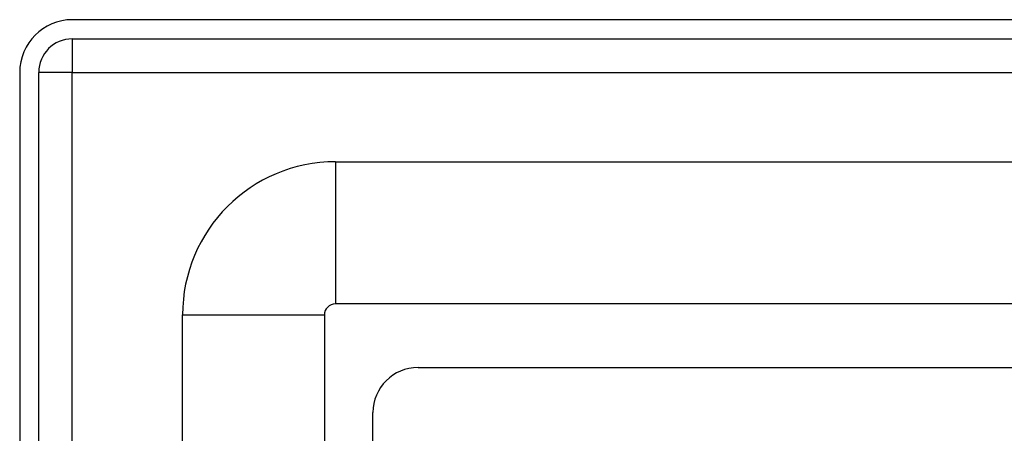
# Model space of a CAD drawing. Header units: inches. Extents: x 2.8 to 76.4, y 4.6 to 40.7.
# Tile 33 of 69: x 2.8 to 5.5, y 29.6 to 30.8. Entities that reach past the tile are written whole.
import ezdxf

# ---------------------------------------------------------------- set-up
doc = ezdxf.new("R2010")
doc.units = ezdxf.units.IN
doc.header["$MEASUREMENT"] = 0
doc.layers.add('Visible Edges(ANSI)', color=7, linetype='Continuous', lineweight=25)
doc.layers.add('Visible Tangent Edges(ANSI)', color=7, linetype='Continuous', lineweight=25)

msp = doc.modelspace()

# ---------------------------------------------------------------- linework, layer by layer
at = {"layer": 'Visible Edges(ANSI)'}
for p, q in [((18.5741, 30.7699), (2.9481, 30.7699)), ((2.9481, 30.7169), (18.5741, 30.7169)), ((2.8021, 30.6239), (2.8021, 15.1129)), ((2.8551, 15.1129), (2.8551, 30.6239)), ((3.6788, 30.3762), (17.823, 30.3762)), ((17.823, 29.9825), (3.6788, 29.9825)), ((3.2541, 23.2518), (3.2541, 29.9515)), ((3.6478, 29.9515), (3.6478, 23.2527)), ((3.9076, 29.8059), (17.5326, 29.8059)), ((3.7826, 23.5474), (3.7826, 29.6809))]:
    msp.add_line(p, q, dxfattribs=at)
for centre, radius in [((2.9481, 30.6239), 0.146), ((2.9481, 30.6239), 0.093), ((3.6788, 29.9515), 0.4247), ((3.6788, 29.9515), 0.031), ((3.9076, 29.6809), 0.125)]:
    msp.add_arc(centre, radius, 90, 180, dxfattribs=at)
at = {"layer": 'Visible Tangent Edges(ANSI)'}
for p, q in [((2.9481, 30.7169), (2.9481, 30.6239)), ((2.9481, 30.6239), (2.8551, 30.6239)), ((2.9481, 30.6239), (18.5741, 30.6239)), ((2.9481, 15.1129), (2.9481, 30.6239)), ((3.6788, 30.3762), (3.6788, 29.9825)), ((3.2541, 29.9515), (3.6478, 29.9515))]:
    msp.add_line(p, q, dxfattribs=at)

doc.saveas('drawing.dxf')
